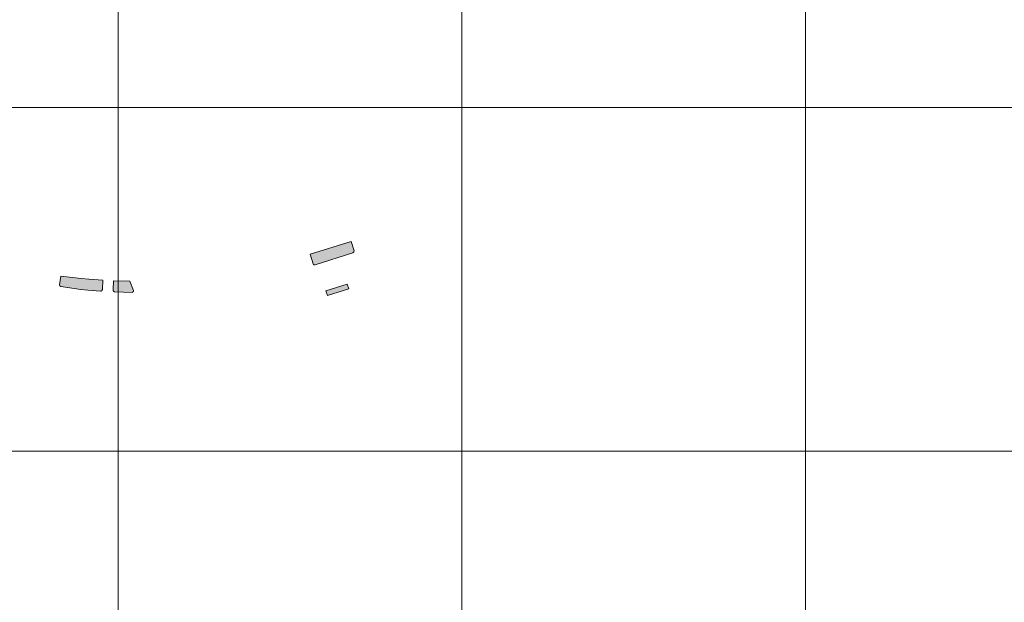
# Model space of a CAD drawing. Header units: metres. Extents: x 191568 to 204791, y 316774 to 325272.
# Tile 64 of 93: x 200316 to 200603, y 319682 to 319851. Entities that reach past the tile are written whole.
import ezdxf

# ---------------------------------------------------------------- set-up
doc = ezdxf.new("R2010")
doc.units = ezdxf.units.M
doc.layers.add('0-MEETLOCATIES-100x100m', color=1, linetype='Continuous', lineweight=13)
doc.layers.add('Gekoppeld_blokhaag', color=7, linetype='Continuous', lineweight=0)

# ---------------------------------------------------------------- blocks, each defined once
blk = doc.blocks.new('*U13')
at = {"layer": '0-MEETLOCATIES-100x100m'}
blk.add_lwpolyline([(-50, 50), (50, 50), (50, -50), (-50, -50)], close=True, dxfattribs=at)
blk = doc.blocks.new('*U14')
at = {"layer": '0-MEETLOCATIES-100x100m', "color": 0, "linetype": 'ByBlock', "lineweight": -2, "transparency": 16777216}
for p in [(2100, 2200), (2200, 2200), (2300, 2200), (2400, 2200), (2100, 2100), (2200, 2100), (2300, 2100), (2400, 2100), (2100, 2000), (2200, 2000), (2300, 2000), (2400, 2000)]:
    blk.add_blockref('*U13', p, dxfattribs=at)

msp = doc.modelspace()

# ---------------------------------------------------------------- hatches: boundary and pattern name
at = {"layer": 'Gekoppeld_blokhaag'}
for points in [[(200413.38, 319783.35), (200413.68, 319783.61), (200413.71, 319783.95), (200412.85, 319786.67), (200400.92, 319782.92), (200401.77, 319780.17), (200401.77, 319780.16), (200401.77, 319780.15), (200401.77, 319780.14), (200401.78, 319780.14), (200401.78, 319780.13), (200401.78, 319780.12), (200401.79, 319780.11), (200401.79, 319780.11), (200401.79, 319780.1), (200401.8, 319780.09), (200401.8, 319780.08), (200401.8, 319780.07), (200401.81, 319780.07), (200401.81, 319780.06), (200401.82, 319780.05), (200401.82, 319780.04), (200401.83, 319780.04), (200401.83, 319780.03), (200401.84, 319780.02), (200401.84, 319780.02), (200401.85, 319780.01), (200401.85, 319780), (200401.86, 319780), (200401.86, 319779.99), (200401.87, 319779.98), (200401.87, 319779.98), (200401.88, 319779.97), (200401.89, 319779.96), (200401.89, 319779.96), (200401.9, 319779.95), (200401.9, 319779.95), (200401.91, 319779.94), (200401.92, 319779.94), (200401.92, 319779.93), (200401.93, 319779.92), (200401.94, 319779.92), (200401.94, 319779.91), (200401.95, 319779.91), (200401.96, 319779.9), (200401.96, 319779.9), (200401.97, 319779.89), (200401.98, 319779.89), (200401.99, 319779.89), (200401.99, 319779.88), (200402, 319779.88), (200402.01, 319779.87), (200402.02, 319779.87), (200402.02, 319779.87), (200402.03, 319779.86), (200402.04, 319779.86), (200402.05, 319779.85), (200402.05, 319779.85), (200402.06, 319779.85), (200402.07, 319779.85), (200402.08, 319779.84), (200402.09, 319779.84), (200402.09, 319779.84), (200402.1, 319779.83), (200402.11, 319779.83), (200402.12, 319779.83), (200402.13, 319779.83), (200402.14, 319779.83), (200402.14, 319779.82), (200402.15, 319779.82), (200402.16, 319779.82), (200402.17, 319779.82), (200402.18, 319779.82), (200402.19, 319779.82), (200402.19, 319779.82), (200402.2, 319779.82), (200402.21, 319779.82), (200402.22, 319779.82), (200402.23, 319779.82), (200402.24, 319779.82), (200402.25, 319779.82), (200402.25, 319779.82), (200402.26, 319779.82), (200402.27, 319779.82), (200402.28, 319779.82), (200402.29, 319779.82), (200402.3, 319779.82), (200402.31, 319779.82), (200402.31, 319779.82), (200402.32, 319779.82), (200402.33, 319779.83), (200402.34, 319779.83), (200402.35, 319779.83), (200402.36, 319779.83), (200402.36, 319779.83), (200402.37, 319779.84), (200402.39, 319779.84)], [(200339.94, 319772.2), (200339.95, 319772.2), (200339.96, 319772.2), (200339.97, 319772.2), (200339.97, 319772.2), (200339.98, 319772.2), (200339.99, 319772.2), (200340, 319772.2), (200340.01, 319772.2), (200340.02, 319772.2), (200340.03, 319772.2), (200340.04, 319772.2), (200340.04, 319772.2), (200340.05, 319772.21), (200340.06, 319772.21), (200340.07, 319772.21), (200340.08, 319772.21), (200340.09, 319772.21), (200340.09, 319772.22), (200340.1, 319772.22), (200340.11, 319772.22), (200340.12, 319772.22), (200340.13, 319772.23), (200340.14, 319772.23), (200340.14, 319772.23), (200340.15, 319772.24), (200340.16, 319772.24), (200340.17, 319772.24), (200340.18, 319772.25), (200340.18, 319772.25), (200340.19, 319772.26), (200340.2, 319772.26), (200340.21, 319772.27), (200340.21, 319772.27), (200340.22, 319772.27), (200340.23, 319772.28), (200340.24, 319772.28), (200340.24, 319772.29), (200340.25, 319772.29), (200340.26, 319772.3), (200340.26, 319772.31), (200340.27, 319772.31), (200340.28, 319772.32), (200340.28, 319772.32), (200340.29, 319772.33), (200340.3, 319772.33), (200340.3, 319772.34), (200340.31, 319772.35), (200340.31, 319772.35), (200340.32, 319772.36), (200340.33, 319772.37), (200340.33, 319772.37), (200340.34, 319772.38), (200340.34, 319772.39), (200340.35, 319772.39), (200340.35, 319772.4), (200340.36, 319772.41), (200340.36, 319772.41), (200340.37, 319772.42), (200340.37, 319772.43), (200340.38, 319772.44), (200340.38, 319772.44), (200340.39, 319772.45), (200340.39, 319772.46), (200340.39, 319772.47), (200340.4, 319772.47), (200340.4, 319772.48), (200340.41, 319772.49), (200340.41, 319772.5), (200340.41, 319772.51), (200340.42, 319772.51), (200340.42, 319772.52), (200340.42, 319772.53), (200340.42, 319772.54), (200340.43, 319772.55), (200340.43, 319772.55), (200340.43, 319772.56), (200340.43, 319772.57), (200340.44, 319772.58), (200340.44, 319772.59), (200340.44, 319772.6), (200340.44, 319772.61), (200340.44, 319772.61), (200340.44, 319772.62), (200340.45, 319772.63), (200340.45, 319772.64), (200340.45, 319772.65), (200340.45, 319772.66), (200340.45, 319772.67), (200340.45, 319772.67), (200340.45, 319772.69), (200340.62, 319775.35), (200336.52, 319775.69), (200334.32, 319775.88), (200328.34, 319776.59), (200327.97, 319774.06), (200328.05, 319773.72), (200328.38, 319773.5), (200334.22, 319772.67), (200336.23, 319772.51)], [(200343.58, 319772.51), (200343.58, 319772.5), (200343.58, 319772.49), (200343.58, 319772.49), (200343.58, 319772.48), (200343.58, 319772.47), (200343.58, 319772.46), (200343.58, 319772.45), (200343.58, 319772.44), (200343.58, 319772.44), (200343.59, 319772.43), (200343.59, 319772.42), (200343.59, 319772.41), (200343.59, 319772.4), (200343.59, 319772.39), (200343.59, 319772.38), (200343.59, 319772.38), (200343.59, 319772.37), (200343.6, 319772.36), (200343.6, 319772.35), (200343.6, 319772.34), (200343.6, 319772.34), (200343.61, 319772.33), (200343.61, 319772.32), (200343.61, 319772.31), (200343.61, 319772.3), (200343.62, 319772.3), (200343.62, 319772.29), (200343.62, 319772.28), (200343.63, 319772.27), (200343.63, 319772.27), (200343.63, 319772.26), (200343.64, 319772.25), (200343.64, 319772.24), (200343.65, 319772.24), (200343.65, 319772.23), (200343.66, 319772.22), (200343.66, 319772.21), (200343.66, 319772.21), (200343.67, 319772.2), (200343.67, 319772.19), (200343.68, 319772.19), (200343.68, 319772.18), (200343.69, 319772.17), (200343.69, 319772.17), (200343.7, 319772.16), (200343.71, 319772.15), (200343.71, 319772.15), (200343.72, 319772.14), (200343.72, 319772.13), (200343.73, 319772.13), (200343.74, 319772.12), (200343.74, 319772.12), (200343.75, 319772.11), (200343.75, 319772.11), (200343.76, 319772.1), (200343.77, 319772.1), (200343.77, 319772.09), (200343.78, 319772.09), (200343.79, 319772.08), (200343.79, 319772.08), (200343.8, 319772.07), (200343.81, 319772.07), (200343.82, 319772.06), (200343.82, 319772.06), (200343.83, 319772.05), (200343.84, 319772.05), (200343.85, 319772.05), (200343.85, 319772.04), (200343.86, 319772.04), (200343.87, 319772.03), (200343.88, 319772.03), (200343.88, 319772.03), (200343.89, 319772.03), (200343.9, 319772.02), (200343.91, 319772.02), (200343.92, 319772.02), (200343.92, 319772.01), (200343.93, 319772.01), (200343.94, 319772.01), (200343.95, 319772.01), (200343.96, 319772.01), (200343.96, 319772), (200343.97, 319772), (200343.98, 319772), (200343.99, 319772), (200344, 319772), (200344.01, 319772), (200344.02, 319772), (200344.07, 319771.99), (200349.09, 319771.84), (200349.1, 319771.85), (200349.11, 319771.85), (200349.12, 319771.85), (200349.13, 319771.85), (200349.13, 319771.85), (200349.14, 319771.85), (200349.15, 319771.85), (200349.16, 319771.85), (200349.17, 319771.86), (200349.18, 319771.86), (200349.19, 319771.86), (200349.19, 319771.86), (200349.2, 319771.87), (200349.21, 319771.87), (200349.22, 319771.87), (200349.23, 319771.87), (200349.24, 319771.88), (200349.24, 319771.88), (200349.25, 319771.88), (200349.26, 319771.89), (200349.27, 319771.89), (200349.28, 319771.89), (200349.28, 319771.9), (200349.29, 319771.9), (200349.3, 319771.91), (200349.31, 319771.91), (200349.32, 319771.91), (200349.32, 319771.92), (200349.33, 319771.92), (200349.34, 319771.93), (200349.35, 319771.93), (200349.35, 319771.94), (200349.36, 319771.94), (200349.37, 319771.95), (200349.37, 319771.95), (200349.38, 319771.96), (200349.39, 319771.97), (200349.39, 319771.97), (200349.4, 319771.98), (200349.41, 319771.98), (200349.41, 319771.99), (200349.42, 319772), (200349.43, 319772), (200349.43, 319772.01), (200349.44, 319772.01), (200349.44, 319772.02), (200349.45, 319772.03), (200349.45, 319772.03), (200349.46, 319772.04), (200349.46, 319772.05), (200349.47, 319772.06), (200349.47, 319772.06), (200349.48, 319772.07), (200349.48, 319772.08), (200349.49, 319772.09), (200349.49, 319772.09), (200349.5, 319772.1), (200349.5, 319772.11), (200349.51, 319772.12), (200349.51, 319772.12), (200349.51, 319772.13), (200349.52, 319772.14), (200349.52, 319772.15), (200349.53, 319772.16), (200349.53, 319772.16), (200349.53, 319772.17), (200349.53, 319772.18), (200349.54, 319772.19), (200349.54, 319772.2), (200349.54, 319772.2), (200349.55, 319772.21), (200349.55, 319772.22), (200349.55, 319772.23), (200349.55, 319772.24), (200349.55, 319772.25), (200349.56, 319772.26), (200349.56, 319772.26), (200349.56, 319772.27), (200349.56, 319772.28), (200349.56, 319772.29), (200349.56, 319772.3), (200349.56, 319772.31), (200349.56, 319772.32), (200349.56, 319772.33), (200349.56, 319772.33), (200349.56, 319772.34), (200349.56, 319772.35), (200349.56, 319772.36), (200349.51, 319772.4), (200348.46, 319775.06), (200343.74, 319775.18), (200343.59, 319772.58)]]:
    msp.add_hatch(color=1, dxfattribs=at).paths.add_polyline_path(points)

# ---------------------------------------------------------------- linework, layer by layer
at = {"layer": 'Gekoppeld_blokhaag', "color": 1, "flags": 128}
for points in [[(200413.38, 319783.35), (200413.68, 319783.61), (200413.71, 319783.95), (200412.85, 319786.67), (200400.92, 319782.92), (200401.77, 319780.17), (200401.77, 319780.17), (200401.77, 319780.16), (200401.77, 319780.15), (200401.77, 319780.14), (200401.78, 319780.14), (200401.78, 319780.13), (200401.78, 319780.12), (200401.79, 319780.11), (200401.79, 319780.11), (200401.79, 319780.1), (200401.8, 319780.09), (200401.8, 319780.08), (200401.8, 319780.07), (200401.81, 319780.07), (200401.81, 319780.06), (200401.82, 319780.05), (200401.82, 319780.04), (200401.83, 319780.04), (200401.83, 319780.03), (200401.84, 319780.02), (200401.84, 319780.02), (200401.85, 319780.01), (200401.85, 319780), (200401.86, 319780), (200401.86, 319779.99), (200401.87, 319779.98), (200401.87, 319779.98), (200401.88, 319779.97), (200401.89, 319779.96), (200401.89, 319779.96), (200401.9, 319779.95), (200401.9, 319779.95), (200401.91, 319779.94), (200401.92, 319779.94), (200401.92, 319779.93), (200401.93, 319779.92), (200401.94, 319779.92), (200401.94, 319779.91), (200401.95, 319779.91), (200401.96, 319779.9), (200401.96, 319779.9), (200401.97, 319779.89), (200401.98, 319779.89), (200401.99, 319779.89), (200401.99, 319779.88), (200402, 319779.88), (200402.01, 319779.87), (200402.02, 319779.87), (200402.02, 319779.87), (200402.03, 319779.86), (200402.04, 319779.86), (200402.05, 319779.85), (200402.05, 319779.85), (200402.06, 319779.85), (200402.07, 319779.85), (200402.08, 319779.84), (200402.09, 319779.84), (200402.09, 319779.84), (200402.1, 319779.83), (200402.11, 319779.83), (200402.12, 319779.83), (200402.13, 319779.83), (200402.14, 319779.83), (200402.14, 319779.82), (200402.15, 319779.82), (200402.16, 319779.82), (200402.17, 319779.82), (200402.18, 319779.82), (200402.19, 319779.82), (200402.19, 319779.82), (200402.2, 319779.82), (200402.21, 319779.82), (200402.22, 319779.82), (200402.23, 319779.82), (200402.24, 319779.82), (200402.25, 319779.82), (200402.25, 319779.82), (200402.26, 319779.82), (200402.27, 319779.82), (200402.28, 319779.82), (200402.29, 319779.82), (200402.3, 319779.82), (200402.31, 319779.82), (200402.31, 319779.82), (200402.32, 319779.82), (200402.33, 319779.83), (200402.34, 319779.83), (200402.35, 319779.83), (200402.36, 319779.83), (200402.36, 319779.83), (200402.37, 319779.84), (200402.37, 319779.84), (200402.39, 319779.84)], [(200339.94, 319772.2), (200339.95, 319772.2), (200339.96, 319772.2), (200339.97, 319772.2), (200339.97, 319772.2), (200339.98, 319772.2), (200339.99, 319772.2), (200340, 319772.2), (200340.01, 319772.2), (200340.02, 319772.2), (200340.03, 319772.2), (200340.04, 319772.2), (200340.04, 319772.2), (200340.05, 319772.21), (200340.06, 319772.21), (200340.07, 319772.21), (200340.08, 319772.21), (200340.09, 319772.21), (200340.09, 319772.22), (200340.1, 319772.22), (200340.11, 319772.22), (200340.12, 319772.22), (200340.13, 319772.23), (200340.14, 319772.23), (200340.14, 319772.23), (200340.15, 319772.24), (200340.16, 319772.24), (200340.17, 319772.24), (200340.18, 319772.25), (200340.18, 319772.25), (200340.19, 319772.26), (200340.2, 319772.26), (200340.21, 319772.27), (200340.21, 319772.27), (200340.22, 319772.27), (200340.23, 319772.28), (200340.24, 319772.28), (200340.24, 319772.29), (200340.25, 319772.29), (200340.26, 319772.3), (200340.26, 319772.31), (200340.27, 319772.31), (200340.28, 319772.32), (200340.28, 319772.32), (200340.29, 319772.33), (200340.3, 319772.33), (200340.3, 319772.34), (200340.31, 319772.35), (200340.31, 319772.35), (200340.32, 319772.36), (200340.33, 319772.37), (200340.33, 319772.37), (200340.34, 319772.38), (200340.34, 319772.39), (200340.35, 319772.39), (200340.35, 319772.4), (200340.36, 319772.41), (200340.36, 319772.41), (200340.37, 319772.42), (200340.37, 319772.43), (200340.38, 319772.44), (200340.38, 319772.44), (200340.39, 319772.45), (200340.39, 319772.46), (200340.39, 319772.47), (200340.4, 319772.47), (200340.4, 319772.48), (200340.41, 319772.49), (200340.41, 319772.5), (200340.41, 319772.51), (200340.42, 319772.51), (200340.42, 319772.52), (200340.42, 319772.53), (200340.42, 319772.54), (200340.43, 319772.55), (200340.43, 319772.55), (200340.43, 319772.56), (200340.43, 319772.57), (200340.44, 319772.58), (200340.44, 319772.59), (200340.44, 319772.6), (200340.44, 319772.61), (200340.44, 319772.61), (200340.44, 319772.62), (200340.45, 319772.63), (200340.45, 319772.64), (200340.45, 319772.65), (200340.45, 319772.66), (200340.45, 319772.67), (200340.45, 319772.67), (200340.45, 319772.67), (200340.45, 319772.69), (200340.62, 319775.35), (200336.52, 319775.69), (200334.32, 319775.88), (200328.34, 319776.59), (200327.97, 319774.06), (200328.05, 319773.72), (200328.38, 319773.5), (200334.22, 319772.67), (200336.23, 319772.51)], [(200343.58, 319772.51), (200343.58, 319772.5), (200343.58, 319772.49), (200343.58, 319772.49), (200343.58, 319772.48), (200343.58, 319772.47), (200343.58, 319772.46), (200343.58, 319772.45), (200343.58, 319772.44), (200343.58, 319772.44), (200343.59, 319772.43), (200343.59, 319772.42), (200343.59, 319772.41), (200343.59, 319772.4), (200343.59, 319772.39), (200343.59, 319772.38), (200343.59, 319772.38), (200343.59, 319772.37), (200343.6, 319772.36), (200343.6, 319772.35), (200343.6, 319772.34), (200343.6, 319772.34), (200343.61, 319772.33), (200343.61, 319772.32), (200343.61, 319772.31), (200343.61, 319772.3), (200343.62, 319772.3), (200343.62, 319772.29), (200343.62, 319772.28), (200343.63, 319772.27), (200343.63, 319772.27), (200343.63, 319772.26), (200343.64, 319772.25), (200343.64, 319772.24), (200343.65, 319772.24), (200343.65, 319772.23), (200343.66, 319772.22), (200343.66, 319772.21), (200343.66, 319772.21), (200343.67, 319772.2), (200343.67, 319772.19), (200343.68, 319772.19), (200343.68, 319772.18), (200343.69, 319772.17), (200343.69, 319772.17), (200343.7, 319772.16), (200343.71, 319772.15), (200343.71, 319772.15), (200343.72, 319772.14), (200343.72, 319772.13), (200343.73, 319772.13), (200343.74, 319772.12), (200343.74, 319772.12), (200343.75, 319772.11), (200343.75, 319772.11), (200343.76, 319772.1), (200343.77, 319772.1), (200343.77, 319772.09), (200343.78, 319772.09), (200343.79, 319772.08), (200343.79, 319772.08), (200343.8, 319772.07), (200343.81, 319772.07), (200343.82, 319772.06), (200343.82, 319772.06), (200343.83, 319772.05), (200343.84, 319772.05), (200343.85, 319772.05), (200343.85, 319772.04), (200343.86, 319772.04), (200343.87, 319772.03), (200343.88, 319772.03), (200343.88, 319772.03), (200343.89, 319772.03), (200343.9, 319772.02), (200343.91, 319772.02), (200343.92, 319772.02), (200343.92, 319772.01), (200343.93, 319772.01), (200343.94, 319772.01), (200343.95, 319772.01), (200343.96, 319772.01), (200343.96, 319772), (200343.97, 319772), (200343.98, 319772), (200343.99, 319772), (200344, 319772), (200344.01, 319772), (200344.02, 319772), (200344.02, 319772), (200344.07, 319771.99), (200349.09, 319771.84), (200349.09, 319771.84), (200349.1, 319771.85), (200349.11, 319771.85), (200349.12, 319771.85), (200349.13, 319771.85), (200349.13, 319771.85), (200349.14, 319771.85), (200349.15, 319771.85), (200349.16, 319771.85), (200349.17, 319771.86), (200349.18, 319771.86), (200349.19, 319771.86), (200349.19, 319771.86), (200349.2, 319771.87), (200349.21, 319771.87), (200349.22, 319771.87), (200349.23, 319771.87), (200349.24, 319771.88), (200349.24, 319771.88), (200349.25, 319771.88), (200349.26, 319771.89), (200349.27, 319771.89), (200349.28, 319771.89), (200349.28, 319771.9), (200349.29, 319771.9), (200349.3, 319771.91), (200349.31, 319771.91), (200349.32, 319771.91), (200349.32, 319771.92), (200349.33, 319771.92), (200349.34, 319771.93), (200349.35, 319771.93), (200349.35, 319771.94), (200349.36, 319771.94), (200349.37, 319771.95), (200349.37, 319771.95), (200349.38, 319771.96), (200349.39, 319771.97), (200349.39, 319771.97), (200349.4, 319771.98), (200349.41, 319771.98), (200349.41, 319771.99), (200349.42, 319772), (200349.43, 319772), (200349.43, 319772.01), (200349.44, 319772.01), (200349.44, 319772.02), (200349.45, 319772.03), (200349.45, 319772.03), (200349.46, 319772.04), (200349.46, 319772.05), (200349.47, 319772.06), (200349.47, 319772.06), (200349.48, 319772.07), (200349.48, 319772.08), (200349.49, 319772.09), (200349.49, 319772.09), (200349.5, 319772.1), (200349.5, 319772.11), (200349.51, 319772.12), (200349.51, 319772.12), (200349.51, 319772.13), (200349.52, 319772.14), (200349.52, 319772.15), (200349.53, 319772.16), (200349.53, 319772.16), (200349.53, 319772.17), (200349.53, 319772.18), (200349.54, 319772.19), (200349.54, 319772.2), (200349.54, 319772.2), (200349.55, 319772.21), (200349.55, 319772.22), (200349.55, 319772.23), (200349.55, 319772.24), (200349.55, 319772.25), (200349.56, 319772.26), (200349.56, 319772.26), (200349.56, 319772.27), (200349.56, 319772.28), (200349.56, 319772.29), (200349.56, 319772.3), (200349.56, 319772.31), (200349.56, 319772.32), (200349.56, 319772.33), (200349.56, 319772.33), (200349.56, 319772.34), (200349.56, 319772.35), (200349.56, 319772.36), (200349.56, 319772.36), (200349.51, 319772.4), (200348.46, 319775.06), (200343.74, 319775.18), (200343.59, 319772.58)], [(200405.53, 319772.29), (200405.95, 319770.92), (200412.17, 319772.91), (200411.72, 319774.25)]]:
    msp.add_lwpolyline(points, close=True, dxfattribs=at)
at = {"layer": 'Gekoppeld_blokhaag', "color": 1, "extrusion": (0, 0, -1)}
msp.add_solid([(-200405.53, 319772.29), (-200405.95, 319770.92), (-200411.72, 319774.25), (-200412.17, 319772.91)], dxfattribs=at)

# ---------------------------------------------------------------- block references
at = {"layer": '0-MEETLOCATIES-100x100m'}
msp.add_blockref('*U14', (198195.07, 317675.64), dxfattribs=at)

doc.saveas('drawing.dxf')
